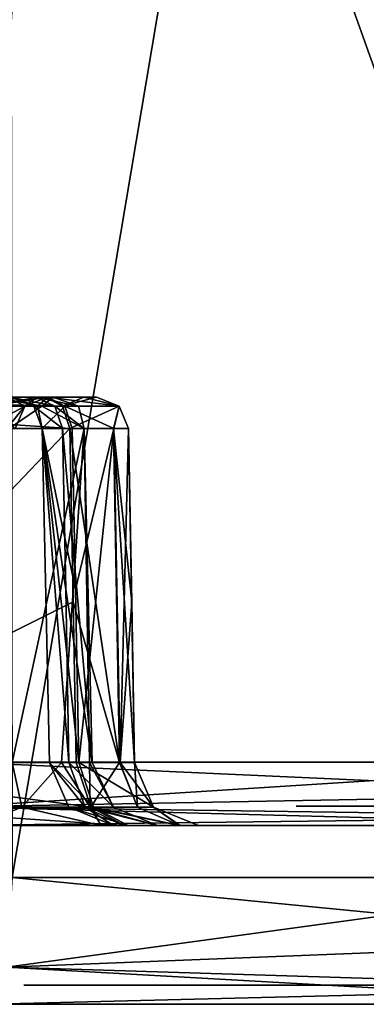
# Model space of a CAD drawing. Header units: millimetres. Extents: x -52 to 52, y -69 to 25.
# Tile 10 of 109: x -10.07 to -4.65, y -69 to -53.59. Entities that reach past the tile are written whole.
import ezdxf

# ---------------------------------------------------------------- set-up
doc = ezdxf.new("R2010")
doc.units = ezdxf.units.MM
doc.header["$LTSCALE"] = 65.185185
for name, color, linetype in [('161', 7, 'CONTINUOUS'), ('169', 7, 'CONTINUOUS'), ('174', 7, 'CONTINUOUS'), ('203', 7, 'CONTINUOUS'), ('204', 7, 'CONTINUOUS'), ('205', 7, 'CONTINUOUS'), ('210', 7, 'CONTINUOUS'), ('211', 7, 'CONTINUOUS'), ('222', 7, 'CONTINUOUS'), ('224', 7, 'CONTINUOUS'), ('243', 7, 'CONTINUOUS'), ('244', 7, 'CONTINUOUS'), ('245', 7, 'CONTINUOUS'), ('246', 7, 'CONTINUOUS'), ('249', 7, 'CONTINUOUS'), ('250', 7, 'CONTINUOUS'), ('251', 7, 'CONTINUOUS'), ('255', 7, 'CONTINUOUS'), ('257', 7, 'CONTINUOUS'), ('258', 7, 'CONTINUOUS'), ('272', 7, 'CONTINUOUS'), ('274', 7, 'CONTINUOUS'), ('289', 7, 'CONTINUOUS'), ('297', 7, 'CONTINUOUS'), ('312', 7, 'CONTINUOUS'), ('313', 7, 'CONTINUOUS'), ('317', 7, 'CONTINUOUS'), ('318', 7, 'CONTINUOUS'), ('319', 7, 'CONTINUOUS'), ('320', 7, 'CONTINUOUS'), ('321', 7, 'CONTINUOUS'), ('322', 7, 'CONTINUOUS'), ('329', 7, 'CONTINUOUS'), ('335', 7, 'CONTINUOUS')]:
    doc.layers.add(name, color=color, linetype=linetype)

msp = doc.modelspace()

# ---------------------------------------------------------------- linework, layer by layer
at = {"layer": '161', "color": 253, "linetype": 'Continuous', "true_color": 0x999999}
for points in [[(-28.172, -69, 11.309), (-28.164, -69, 10.48), (-10, -69, 21.5), (-28.172, -69, 11.309)], [(-27.95, -69, 12.117), (-28.172, -69, 11.309), (-10, -69, 21.5), (-27.95, -69, 12.117)], [(-10, -69, 21.5), (-28.164, -69, 10.48), (-20.351, -69, 6.467), (-10, -69, 21.5)], [(-21.541, -69, 21.541), (-27.95, -69, 12.117), (-10, -69, 21.5), (-21.541, -69, 21.541)], [(-27.95, -69, -12.117), (-21.541, -69, -21.541), (-10, -69, -21.5), (-27.95, -69, -12.117)], [(-27.95, -69, -12.117), (-10, -69, -21.5), (-16.149, -69, -6.467), (-27.95, -69, -12.117)], [(-12.117, -69, 27.95), (-21.541, -69, 21.541), (0, -69, 27.385), (-12.117, -69, 27.95)], [(0, -69, 27.385), (-21.541, -69, 21.541), (-8, -69, 23.5), (0, -69, 27.385)], [(-8, -69, 23.5), (-21.541, -69, 21.541), (-9.414, -69, 22.914), (-8, -69, 23.5)], [(-9.414, -69, 22.914), (-21.541, -69, 21.541), (-10, -69, 21.5), (-9.414, -69, 22.914)], [(-21.541, -69, -21.541), (-12.117, -69, -27.95), (-9.414, -69, -22.914), (-21.541, -69, -21.541)], [(-10, -69, -21.5), (-21.541, -69, -21.541), (-9.414, -69, -22.914), (-10, -69, -21.5)], [(-16.149, -69, 6.467), (-10, -69, 21.5), (-20.351, -69, 6.467), (-16.149, -69, 6.467)], [(-12.749, -69, 3.997), (-10, -69, 21.5), (-16.149, -69, 6.467), (-12.749, -69, 3.997)], [(-16.149, -69, -6.467), (-10, -69, -21.5), (-12.749, -69, -3.997), (-16.149, -69, -6.467)], [(-11.45, -69), (-10, -69, 21.5), (-12.749, -69, 3.997), (-11.45, -69)], [(-12.749, -69, -3.997), (-10, -69, -21.5), (-11.45, -69), (-12.749, -69, -3.997)], [(-10.48, -69, 28.164), (-12.117, -69, 27.95), (0, -69, 27.385), (-10.48, -69, 28.164)], [(-8, -69, -23.5), (-12.117, -69, -27.95), (16, -69, -23.5), (-8, -69, -23.5)], [(-9.414, -69, -22.914), (-12.117, -69, -27.95), (-8, -69, -23.5), (-9.414, -69, -22.914)], [(-12.117, -69, -27.95), (0, -69, -27.385), (16, -69, -23.5), (-12.117, -69, -27.95)], [(-10.48, -69, -28.164), (0, -69, -27.385), (-12.117, -69, -27.95), (-10.48, -69, -28.164)], [(-10, -69, -21.5), (-10, -69, 21.5), (-11.45, -69), (-10, -69, -21.5)], [(12.117, -69, 27.95), (0, -69, 27.385), (-8, -69, 23.5), (12.117, -69, 27.95)], [(16, -69, 23.5), (12.117, -69, 27.95), (-8, -69, 23.5), (16, -69, 23.5)]]:
    msp.add_3dface(points, dxfattribs=at)
at = {"layer": '169', "color": 253, "linetype": 'Continuous', "true_color": 0x999999}
for points in [[(-9.662, -59.5, 7.477), (-15.271, -59.5, 10.187), (-14.843, -59.5, 10.865), (-9.662, -59.5, 7.477)], [(-10.253, -59.5, 6.978), (-15.271, -59.5, 10.187), (-9.662, -59.5, 7.477), (-10.253, -59.5, 6.978)], [(-11.5, -59.5, -10.1), (-9.814, -59.5, -10.407), (-10.51, -59.5, -10.51), (-11.5, -59.5, -10.1)], [(-10.212, -59.5, -8.893), (-9.814, -59.5, -10.407), (-11.5, -59.5, -10.1), (-10.212, -59.5, -8.893)], [(-9.545, -59.5, -11.963), (-10.1, -59.5, -11.5), (-10.51, -59.5, -10.51), (-9.545, -59.5, -11.963)], [(-10.1, -59.5, -11.5), (-9.545, -59.5, -11.963), (-10.51, -59.5, -12.49), (-10.1, -59.5, -11.5)], [(-9.814, -59.5, -10.407), (-9.545, -59.5, -11.963), (-10.51, -59.5, -10.51), (-9.814, -59.5, -10.407)], [(-9.545, -59.5, -11.963), (-10.483, -59.5, -13.232), (-10.51, -59.5, -12.49), (-9.545, -59.5, -11.963)], [(-9.066, -59.5, 6.473), (-10.253, -59.5, 6.978), (-9.662, -59.5, 7.477), (-9.066, -59.5, 6.473)], [(-9.794, -59.5, 6.207), (-10.253, -59.5, 6.978), (-9.066, -59.5, 6.473), (-9.794, -59.5, 6.207)], [(-9.628, -59.5, -7.437), (-10.253, -59.5, -6.978), (-9.066, -59.5, -6.471), (-9.628, -59.5, -7.437)], [(-10.212, -59.5, -8.893), (-10.253, -59.5, -6.978), (-9.628, -59.5, -7.437), (-10.212, -59.5, -8.893)], [(-10.253, -59.5, -6.978), (-9.797, -59.5, -6.217), (-9.066, -59.5, -6.471), (-10.253, -59.5, -6.978)], [(-9.066, -59.5, -6.471), (-9.797, -59.5, -6.217), (-8.864, -59.5, -5.343), (-9.066, -59.5, -6.471)], [(-9.797, -59.5, -6.217), (-9.636, -59.5, -5.334), (-8.864, -59.5, -5.343), (-9.797, -59.5, -6.217)], [(-9.636, -59.5, 5.334), (-9.794, -59.5, 6.207), (-8.864, -59.5, 5.343), (-9.636, -59.5, 5.334)], [(-8.864, -59.5, 5.343), (-9.794, -59.5, 6.207), (-9.066, -59.5, 6.473), (-8.864, -59.5, 5.343)], [(-8.864, -59.5, -5.343), (-9.636, -59.5, 5.334), (-8.864, -59.5, 5.343), (-8.864, -59.5, -5.343)], [(-9.636, -59.5, -5.334), (-9.636, -59.5, 5.334), (-8.864, -59.5, -5.343), (-9.636, -59.5, -5.334)]]:
    msp.add_3dface(points, dxfattribs=at)
at = {"layer": '174', "color": 253, "linetype": 'Continuous', "true_color": 0x999999}
for points in [[(-14.257, -65.217, 11.293), (-9.285, -59.991, 7.805), (-14.351, -59.991, 11.229), (-14.257, -65.217, 11.293)], [(-9.285, -59.991, 7.805), (-14.257, -65.217, 11.293), (-9.233, -62.702, 7.817), (-9.285, -59.991, 7.805)], [(-9.184, -65.217, 7.827), (-9.233, -62.702, 7.817), (-14.257, -65.217, 11.293), (-9.184, -65.217, 7.827)]]:
    msp.add_3dface(points, dxfattribs=at)
at = {"layer": '203', "color": 253, "linetype": 'Continuous', "true_color": 0x999999}
for points in [[(-8.364, -59.991, -5.343), (-8.364, -59.991, 5.343), (-8.316, -62.702, -5.361), (-8.364, -59.991, -5.343)], [(-8.316, -62.702, 5.361), (-8.272, -65.217, -5.377), (-8.364, -59.991, 5.343), (-8.316, -62.702, 5.361)], [(-8.272, -65.217, -5.377), (-8.316, -62.702, -5.361), (-8.364, -59.991, 5.343), (-8.272, -65.217, -5.377)], [(-8.272, -65.217, 5.377), (-8.272, -65.217, -5.377), (-8.316, -62.702, 5.361), (-8.272, -65.217, 5.377)]]:
    msp.add_3dface(points, dxfattribs=at)
at = {"layer": '204', "color": 253, "linetype": 'Continuous', "true_color": 0x999999}
for points in [[(-9.195, -62.508, -7.767), (-9.246, -59.991, -7.759), (-8.597, -59.991, -6.644), (-9.195, -62.508, -7.767)], [(-9.14, -65.218, -7.776), (-9.195, -62.508, -7.767), (-8.597, -59.991, -6.644), (-9.14, -65.218, -7.776)], [(-8.497, -65.219, -6.655), (-9.14, -65.218, -7.776), (-8.597, -59.991, -6.644), (-8.497, -65.219, -6.655)], [(-8.364, -59.991, -5.343), (-8.497, -65.219, -6.655), (-8.597, -59.991, -6.644), (-8.364, -59.991, -5.343)], [(-8.364, -59.991, -5.343), (-8.316, -62.702, -5.361), (-8.497, -65.219, -6.655), (-8.364, -59.991, -5.343)], [(-8.316, -62.702, -5.361), (-8.272, -65.217, -5.377), (-8.497, -65.219, -6.655), (-8.316, -62.702, -5.361)]]:
    msp.add_3dface(points, dxfattribs=at)
at = {"layer": '205', "color": 253, "linetype": 'Continuous', "true_color": 0x999999}
for points in [[(-9.285, -59.991, 7.805), (-8.508, -65.219, 6.684), (-8.598, -59.991, 6.647), (-9.285, -59.991, 7.805)], [(-9.285, -59.991, 7.805), (-9.233, -62.702, 7.817), (-8.508, -65.219, 6.684), (-9.285, -59.991, 7.805)], [(-8.508, -65.219, 6.684), (-8.502, -65.219, 6.67), (-8.598, -59.991, 6.647), (-8.508, -65.219, 6.684)], [(-8.272, -65.217, 5.377), (-8.316, -62.702, 5.361), (-8.598, -59.991, 6.647), (-8.272, -65.217, 5.377)], [(-8.502, -65.219, 6.67), (-8.272, -65.217, 5.377), (-8.598, -59.991, 6.647), (-8.502, -65.219, 6.67)], [(-8.316, -62.702, 5.361), (-8.364, -59.991, 5.343), (-8.598, -59.991, 6.647), (-8.316, -62.702, 5.361)], [(-9.233, -62.702, 7.817), (-9.184, -65.217, 7.827), (-8.508, -65.219, 6.684), (-9.233, -62.702, 7.817)]]:
    msp.add_3dface(points, dxfattribs=at)
at = {"layer": '210', "color": 253, "linetype": 'Continuous', "true_color": 0x999999}
for points in [[(-9.059, -59.991, -12.078), (-10.184, -65.217, -13.742), (-10.23, -59.991, -13.663), (-9.059, -59.991, -12.078)], [(-9.415, -65.217, -13.052), (-10.184, -65.217, -13.742), (-9.059, -59.991, -12.078), (-9.415, -65.217, -13.052)], [(-8.975, -65.217, -12.118), (-9.415, -65.217, -13.052), (-9.059, -59.991, -12.078), (-8.975, -65.217, -12.118)], [(-9.348, -62.508, -10.127), (-8.933, -65.217, -11.085), (-9.395, -59.991, -10.136), (-9.348, -62.508, -10.127)], [(-9.395, -59.991, -10.136), (-8.933, -65.217, -11.085), (-9.059, -59.991, -12.078), (-9.395, -59.991, -10.136)], [(-8.933, -65.217, -11.085), (-8.975, -65.217, -12.118), (-9.059, -59.991, -12.078), (-8.933, -65.217, -11.085)], [(-9.298, -65.217, -10.118), (-8.933, -65.217, -11.085), (-9.348, -62.508, -10.127), (-9.298, -65.217, -10.118)]]:
    msp.add_3dface(points, dxfattribs=at)
at = {"layer": '211', "color": 253, "linetype": 'Continuous', "true_color": 0x999999}
for points in [[(-4.65, -65.9, 3.378), (-4.907, -65.9), (-5.747, -65.9), (-4.65, -65.9, 3.378)], [(-5.747, -65.9), (-3.97, -65.9, -2.885), (-4.65, -65.9, -3.378), (-5.747, -65.9)], [(-4.907, -65.9), (-3.97, -65.9, -2.885), (-5.747, -65.9), (-4.907, -65.9)], [(-3.97, -65.9, 2.885), (-4.907, -65.9), (-4.65, -65.9, 3.378), (-3.97, -65.9, 2.885)]]:
    msp.add_3dface(points, dxfattribs=at)
at = {"layer": '222', "color": 253, "linetype": 'Continuous', "true_color": 0x999999}
for points in [[(-10.998, -34.432, 28.025), (-6.628, 0.802, 27.788), (-10.966, -65.209, 27.748), (-10.998, -34.432, 28.025)], [(-10.966, -65.209, 27.748), (-6.628, 0.802, 27.788), (0, -65.209, 26.9), (-10.966, -65.209, 27.748)], [(-6.628, 0.802, 27.788), (6.628, 0.802, 27.788), (0, -65.209, 26.9), (-6.628, 0.802, 27.788)]]:
    msp.add_3dface(points, dxfattribs=at)
at = {"layer": '224', "color": 253, "linetype": 'Continuous', "true_color": 0x999999}
for points in [[(-10.966, -65.209, -27.748), (-6.628, 0.802, -27.788), (-10.996, -37.063, -28.002), (-10.966, -65.209, -27.748)], [(0, -65.209, -26.9), (-6.628, 0.802, -27.788), (-10.966, -65.209, -27.748), (0, -65.209, -26.9)], [(6.628, 0.802, -27.788), (-6.628, 0.802, -27.788), (0, -65.209, -26.9), (6.628, 0.802, -27.788)]]:
    msp.add_3dface(points, dxfattribs=at)
at = {"layer": '243', "color": 253, "linetype": 'Continuous', "true_color": 0x999999}
for points in [[(-14.843, -59.5, 10.865), (-14.496, -59.643, 11.12), (-9.398, -59.643, 7.707), (-14.843, -59.5, 10.865)], [(-9.662, -59.5, 7.477), (-14.843, -59.5, 10.865), (-9.398, -59.643, 7.707), (-9.662, -59.5, 7.477)], [(-14.496, -59.643, 11.12), (-9.285, -59.991, 7.805), (-9.398, -59.643, 7.707), (-14.496, -59.643, 11.12)], [(-14.351, -59.991, 11.229), (-9.285, -59.991, 7.805), (-14.496, -59.643, 11.12), (-14.351, -59.991, 11.229)]]:
    msp.add_3dface(points, dxfattribs=at)
at = {"layer": '244', "color": 253, "linetype": 'Continuous', "true_color": 0x999999}
for points in [[(-9.066, -59.5, 6.473), (-9.662, -59.5, 7.477), (-9.398, -59.643, 7.707), (-9.066, -59.5, 6.473)], [(-8.864, -59.5, 5.343), (-9.398, -59.643, 7.707), (-8.513, -59.643, 5.343), (-8.864, -59.5, 5.343)], [(-8.864, -59.5, 5.343), (-9.066, -59.5, 6.473), (-9.398, -59.643, 7.707), (-8.864, -59.5, 5.343)], [(-9.398, -59.643, 7.707), (-9.285, -59.991, 7.805), (-8.513, -59.643, 5.343), (-9.398, -59.643, 7.707)], [(-9.285, -59.991, 7.805), (-8.598, -59.991, 6.647), (-8.513, -59.643, 5.343), (-9.285, -59.991, 7.805)], [(-8.598, -59.991, 6.647), (-8.364, -59.991, 5.343), (-8.513, -59.643, 5.343), (-8.598, -59.991, 6.647)]]:
    msp.add_3dface(points, dxfattribs=at)
at = {"layer": '245', "color": 253, "linetype": 'Continuous', "true_color": 0x999999}
for points in [[(-8.864, -59.5, -5.343), (-8.864, -59.5, 5.343), (-8.513, -59.643, 5.343), (-8.864, -59.5, -5.343)], [(-8.864, -59.5, -5.343), (-8.513, -59.643, 5.343), (-8.513, -59.643, -5.343), (-8.864, -59.5, -5.343)], [(-8.364, -59.991, 5.343), (-8.364, -59.991, -5.343), (-8.513, -59.643, -5.343), (-8.364, -59.991, 5.343)], [(-8.513, -59.643, 5.343), (-8.364, -59.991, 5.343), (-8.513, -59.643, -5.343), (-8.513, -59.643, 5.343)]]:
    msp.add_3dface(points, dxfattribs=at)
at = {"layer": '246', "color": 253, "linetype": 'Continuous', "true_color": 0x999999}
for points in [[(-10.483, -59.5, -13.232), (-9.722, -59.643, -13.05), (-11.013, -59.643, -13.808), (-10.483, -59.5, -13.232)], [(-10.483, -59.5, -13.232), (-9.545, -59.5, -11.963), (-9.722, -59.643, -13.05), (-10.483, -59.5, -13.232)], [(-9.545, -59.5, -11.963), (-9.814, -59.5, -10.407), (-9.147, -59.643, -11.667), (-9.545, -59.5, -11.963)], [(-9.814, -59.5, -10.407), (-9.52, -59.643, -10.217), (-9.147, -59.643, -11.667), (-9.814, -59.5, -10.407)], [(-9.545, -59.5, -11.963), (-9.147, -59.643, -11.667), (-9.722, -59.643, -13.05), (-9.545, -59.5, -11.963)], [(-9.722, -59.643, -13.05), (-10.23, -59.991, -13.663), (-11.013, -59.643, -13.808), (-9.722, -59.643, -13.05)], [(-9.059, -59.991, -12.078), (-10.23, -59.991, -13.663), (-9.722, -59.643, -13.05), (-9.059, -59.991, -12.078)], [(-9.147, -59.643, -11.667), (-9.059, -59.991, -12.078), (-9.722, -59.643, -13.05), (-9.147, -59.643, -11.667)], [(-9.395, -59.991, -10.136), (-9.059, -59.991, -12.078), (-9.52, -59.643, -10.217), (-9.395, -59.991, -10.136)], [(-9.52, -59.643, -10.217), (-9.059, -59.991, -12.078), (-9.147, -59.643, -11.667), (-9.52, -59.643, -10.217)]]:
    msp.add_3dface(points, dxfattribs=at)
at = {"layer": '249', "color": 253, "linetype": 'Continuous', "true_color": 0x999999}
for points in [[(-10.517, -59.643, 6.747), (-10.253, -59.5, 6.978), (-9.987, -59.643, 5.334), (-10.517, -59.643, 6.747)], [(-10.253, -59.5, 6.978), (-9.794, -59.5, 6.207), (-9.987, -59.643, 5.334), (-10.253, -59.5, 6.978)], [(-9.794, -59.5, 6.207), (-9.636, -59.5, 5.334), (-9.987, -59.643, 5.334), (-9.794, -59.5, 6.207)], [(-10.136, -59.991, 5.334), (-10.517, -59.643, 6.747), (-9.987, -59.643, 5.334), (-10.136, -59.991, 5.334)]]:
    msp.add_3dface(points, dxfattribs=at)
at = {"layer": '250', "color": 253, "linetype": 'Continuous', "true_color": 0x999999}
for points in [[(-9.636, -59.5, 5.334), (-9.636, -59.5, -5.334), (-9.987, -59.643, -5.334), (-9.636, -59.5, 5.334)], [(-9.987, -59.643, 5.334), (-9.636, -59.5, 5.334), (-9.987, -59.643, -5.334), (-9.987, -59.643, 5.334)], [(-10.136, -59.991, -5.334), (-9.987, -59.643, 5.334), (-9.987, -59.643, -5.334), (-10.136, -59.991, -5.334)], [(-10.136, -59.991, -5.334), (-10.136, -59.991, 5.334), (-9.987, -59.643, 5.334), (-10.136, -59.991, -5.334)]]:
    msp.add_3dface(points, dxfattribs=at)
at = {"layer": '251', "color": 253, "linetype": 'Continuous', "true_color": 0x999999}
for points in [[(-9.797, -59.5, -6.217), (-10.253, -59.5, -6.978), (-10.517, -59.643, -6.747), (-9.797, -59.5, -6.217)], [(-9.987, -59.643, -5.334), (-9.636, -59.5, -5.334), (-10.517, -59.643, -6.747), (-9.987, -59.643, -5.334)], [(-9.636, -59.5, -5.334), (-9.797, -59.5, -6.217), (-10.517, -59.643, -6.747), (-9.636, -59.5, -5.334)], [(-10.629, -59.991, -6.649), (-10.265, -59.991, -6.04), (-9.987, -59.643, -5.334), (-10.629, -59.991, -6.649)], [(-10.629, -59.991, -6.649), (-9.987, -59.643, -5.334), (-10.517, -59.643, -6.747), (-10.629, -59.991, -6.649)], [(-10.265, -59.991, -6.04), (-10.136, -59.991, -5.334), (-9.987, -59.643, -5.334), (-10.265, -59.991, -6.04)]]:
    msp.add_3dface(points, dxfattribs=at)
at = {"layer": '255', "color": 253, "linetype": 'Continuous', "true_color": 0x999999}
for points in [[(-9.14, -65.218, -7.776), (-9.599, -65.222, -8.922), (-9.713, -59.989, -8.924), (-9.14, -65.218, -7.776)], [(-9.195, -62.508, -7.767), (-9.14, -65.218, -7.776), (-9.713, -59.989, -8.924), (-9.195, -62.508, -7.767)], [(-9.246, -59.991, -7.759), (-9.195, -62.508, -7.767), (-9.713, -59.989, -8.924), (-9.246, -59.991, -7.759)], [(-9.348, -62.508, -10.127), (-9.395, -59.991, -10.136), (-9.713, -59.989, -8.924), (-9.348, -62.508, -10.127)], [(-9.298, -65.217, -10.118), (-9.348, -62.508, -10.127), (-9.713, -59.989, -8.924), (-9.298, -65.217, -10.118)], [(-9.599, -65.222, -8.922), (-9.298, -65.217, -10.118), (-9.713, -59.989, -8.924), (-9.599, -65.222, -8.922)]]:
    msp.add_3dface(points, dxfattribs=at)
at = {"layer": '257', "color": 253, "linetype": 'Continuous', "true_color": 0x999999}
for points in [[(-9.628, -59.5, -7.437), (-8.513, -59.643, -5.343), (-9.36, -59.643, -7.663), (-9.628, -59.5, -7.437)], [(-9.628, -59.5, -7.437), (-9.066, -59.5, -6.471), (-8.513, -59.643, -5.343), (-9.628, -59.5, -7.437)], [(-9.066, -59.5, -6.471), (-8.864, -59.5, -5.343), (-8.513, -59.643, -5.343), (-9.066, -59.5, -6.471)], [(-8.597, -59.991, -6.644), (-9.246, -59.991, -7.759), (-9.36, -59.643, -7.663), (-8.597, -59.991, -6.644)], [(-8.513, -59.643, -5.343), (-8.597, -59.991, -6.644), (-9.36, -59.643, -7.663), (-8.513, -59.643, -5.343)], [(-8.364, -59.991, -5.343), (-8.597, -59.991, -6.644), (-8.513, -59.643, -5.343), (-8.364, -59.991, -5.343)]]:
    msp.add_3dface(points, dxfattribs=at)
at = {"layer": '258', "color": 253, "linetype": 'Continuous', "true_color": 0x999999}
for points in [[(-10.212, -59.5, -8.893), (-9.787, -59.642, -8.464), (-9.843, -59.642, -9.369), (-10.212, -59.5, -8.893)], [(-9.52, -59.643, -10.217), (-10.212, -59.5, -8.893), (-9.843, -59.642, -9.369), (-9.52, -59.643, -10.217)], [(-9.814, -59.5, -10.407), (-10.212, -59.5, -8.893), (-9.52, -59.643, -10.217), (-9.814, -59.5, -10.407)], [(-10.212, -59.5, -8.893), (-9.628, -59.5, -7.437), (-9.787, -59.642, -8.464), (-10.212, -59.5, -8.893)], [(-9.628, -59.5, -7.437), (-9.36, -59.643, -7.663), (-9.787, -59.642, -8.464), (-9.628, -59.5, -7.437)], [(-9.787, -59.642, -8.464), (-9.713, -59.989, -8.924), (-9.843, -59.642, -9.369), (-9.787, -59.642, -8.464)], [(-9.713, -59.989, -8.924), (-9.395, -59.991, -10.136), (-9.843, -59.642, -9.369), (-9.713, -59.989, -8.924)], [(-9.395, -59.991, -10.136), (-9.52, -59.643, -10.217), (-9.843, -59.642, -9.369), (-9.395, -59.991, -10.136)], [(-9.36, -59.643, -7.663), (-9.713, -59.989, -8.924), (-9.787, -59.642, -8.464), (-9.36, -59.643, -7.663)], [(-9.246, -59.991, -7.759), (-9.713, -59.989, -8.924), (-9.36, -59.643, -7.663), (-9.246, -59.991, -7.759)]]:
    msp.add_3dface(points, dxfattribs=at)
at = {"layer": '272', "color": 253, "linetype": 'Continuous', "true_color": 0x999999}
for points in [[(-10.216, -35.067, -30.429), (0, -6.491, -29.913), (-10.184, -67.017, -30.142), (-10.216, -35.067, -30.429)], [(-10.184, -67.017, -30.142), (0, -6.491, -29.913), (0, -67.017, -29.384), (-10.184, -67.017, -30.142)]]:
    msp.add_3dface(points, dxfattribs=at)
at = {"layer": '274', "color": 253, "linetype": 'Continuous', "true_color": 0x999999}
for points in [[(0, -67.017, 29.384), (-10.245, -6.491, 30.685), (-10.213, -38.426, 30.399), (0, -67.017, 29.384)], [(0, -6.491, 29.913), (-10.245, -6.491, 30.685), (0, -67.017, 29.384), (0, -6.491, 29.913)], [(-10.184, -67.017, 30.142), (0, -67.017, 29.384), (-10.213, -38.426, 30.399), (-10.184, -67.017, 30.142)]]:
    msp.add_3dface(points, dxfattribs=at)
at = {"layer": '289', "color": 253, "linetype": 'Continuous', "true_color": 0x999999}
for points in [[(0, -67.017, 29.384), (-10.184, -67.017, 30.142), (-10.272, -68.42, 29.557), (0, -67.017, 29.384)], [(0, -68.01, 29.111), (0, -67.017, 29.384), (-10.272, -68.42, 29.557), (0, -68.01, 29.111)], [(0, -68.735, 28.38), (0, -68.01, 29.111), (-10.272, -68.42, 29.557), (0, -68.735, 28.38)], [(-10.48, -69, 28.164), (0, -68.735, 28.38), (-10.272, -68.42, 29.557), (-10.48, -69, 28.164)], [(-10.48, -69, 28.164), (0, -69, 27.385), (0, -68.735, 28.38), (-10.48, -69, 28.164)]]:
    msp.add_3dface(points, dxfattribs=at)
at = {"layer": '297', "color": 253, "linetype": 'Continuous', "true_color": 0x999999}
for points in [[(-10.272, -68.42, -29.557), (-10.184, -67.017, -30.142), (0, -68.01, -29.111), (-10.272, -68.42, -29.557)], [(-10.184, -67.017, -30.142), (0, -67.017, -29.384), (0, -68.01, -29.111), (-10.184, -67.017, -30.142)], [(-10.272, -68.42, -29.557), (0, -68.01, -29.111), (0, -68.735, -28.38), (-10.272, -68.42, -29.557)], [(0, -69, -27.385), (-10.48, -69, -28.164), (-10.272, -68.42, -29.557), (0, -69, -27.385)], [(0, -69, -27.385), (-10.272, -68.42, -29.557), (0, -68.735, -28.38), (0, -69, -27.385)]]:
    msp.add_3dface(points, dxfattribs=at)
at = {"layer": '312', "color": 253, "linetype": 'Continuous', "true_color": 0x999999}
for points in [[(-10, -68.7, -21.5), (18, -68.7, 18), (18, -68.7, 21.5), (-10, -68.7, -21.5)], [(19.25, -68.7, 1.277), (19.25, -68.7, 2.106), (-10, -68.7, -21.5), (19.25, -68.7, 1.277)], [(20.103, -68.7, -11.048), (19.542, -68.7, -10.675), (-10, -68.7, -21.5), (20.103, -68.7, -11.048)], [(19.542, -68.7, -10.675), (19.26, -68.7, -10.226), (-10, -68.7, -21.5), (19.542, -68.7, -10.675)], [(20, -68.7, 16), (18.586, -68.7, 16.586), (-10, -68.7, -21.5), (20, -68.7, 16)], [(18.586, -68.7, 16.586), (18, -68.7, 18), (-10, -68.7, -21.5), (18.586, -68.7, 16.586)], [(19.542, -68.7, 11.206), (19.26, -68.7, 11.655), (-10, -68.7, -21.5), (19.542, -68.7, 11.206)], [(19.25, -68.7, 5.48), (19.276, -68.7, 5.807), (-10, -68.7, -21.5), (19.25, -68.7, 5.48)], [(19.34, -68.7, 6.031), (19.446, -68.7, 6.212), (-10, -68.7, -21.5), (19.34, -68.7, 6.031)], [(19.25, -68.7, -13.307), (22.121, -68.7, -11.559), (-10, -68.7, -21.5), (19.25, -68.7, -13.307)], [(20.103, -68.7, 10.833), (19.542, -68.7, 11.206), (-10, -68.7, -21.5), (20.103, -68.7, 10.833)], [(19.25, -68.7, 3.806), (19.25, -68.7, 5.48), (-10, -68.7, -21.5), (19.25, -68.7, 3.806)], [(19.544, -68.7, 13.516), (20, -68.7, 16), (-10, -68.7, -21.5), (19.544, -68.7, 13.516)], [(19.25, -68.7, -14.038), (19.25, -68.7, -13.307), (-10, -68.7, -21.5), (19.25, -68.7, -14.038)], [(22.75, -68.7, -14.038), (19.25, -68.7, -14.038), (-10, -68.7, -21.5), (22.75, -68.7, -14.038)], [(19.493, -68.7, 9.677), (20.103, -68.7, 10.833), (-10, -68.7, -21.5), (19.493, -68.7, 9.677)], [(19.257, -68.7, 13.056), (19.544, -68.7, 13.516), (-10, -68.7, -21.5), (19.257, -68.7, 13.056)], [(19.25, -68.7, 2.106), (19.25, -68.7, 3.806), (-10, -68.7, -21.5), (19.25, -68.7, 2.106)], [(22.121, -68.7, -11.559), (20.995, -68.7, -11.198), (-10, -68.7, -21.5), (22.121, -68.7, -11.559)], [(19.26, -68.7, 11.655), (19.143, -68.7, 12.362), (-10, -68.7, -21.5), (19.26, -68.7, 11.655)], [(19.276, -68.7, 5.807), (19.34, -68.7, 6.031), (-10, -68.7, -21.5), (19.276, -68.7, 5.807)], [(20, -68.7, -16), (22.75, -68.7, -14.038), (-10, -68.7, -21.5), (20, -68.7, -16)], [(19.143, -68.7, 12.362), (19.257, -68.7, 13.056), (-10, -68.7, -21.5), (19.143, -68.7, 12.362)], [(19.36, -68.7, -0.952), (19.623, -68.7, -0.624), (-10, -68.7, -21.5), (19.36, -68.7, -0.952)], [(19.544, -68.7, -8.365), (20.092, -68.7, -7.998), (-10, -68.7, -21.5), (19.544, -68.7, -8.365)], [(19.446, -68.7, 6.212), (19.585, -68.7, 6.358), (-10, -68.7, -21.5), (19.446, -68.7, 6.212)], [(19.25, -68.7, -3.222), (19.25, -68.7, -1.532), (-10, -68.7, -21.5), (19.25, -68.7, -3.222)], [(19.25, -68.7, -1.532), (19.36, -68.7, -0.952), (-10, -68.7, -21.5), (19.25, -68.7, -1.532)], [(19.25, -68.7, 7.302), (19.25, -68.7, 8.809), (-10, -68.7, -21.5), (19.25, -68.7, 7.302)], [(19.25, -68.7, 8.809), (19.272, -68.7, 9.119), (-10, -68.7, -21.5), (19.25, -68.7, 8.809)], [(19.326, -68.7, 9.351), (19.493, -68.7, 9.677), (-10, -68.7, -21.5), (19.326, -68.7, 9.351)], [(19.272, -68.7, 9.119), (19.326, -68.7, 9.351), (-10, -68.7, -21.5), (19.272, -68.7, 9.119)], [(19.623, -68.7, -0.624), (19.25, -68.7, 1.277), (-10, -68.7, -21.5), (19.623, -68.7, -0.624)], [(19.585, -68.7, 6.358), (19.25, -68.7, 7.302), (-10, -68.7, -21.5), (19.585, -68.7, 6.358)], [(19.26, -68.7, -10.226), (19.143, -68.7, -9.519), (-10, -68.7, -21.5), (19.26, -68.7, -10.226)], [(19.143, -68.7, -9.519), (19.257, -68.7, -8.825), (-10, -68.7, -21.5), (19.143, -68.7, -9.519)], [(19.25, -68.7, -6.233), (19.25, -68.7, -4.965), (-10, -68.7, -21.5), (19.25, -68.7, -6.233)], [(20.092, -68.7, -7.998), (19.25, -68.7, -7.297), (-10, -68.7, -21.5), (20.092, -68.7, -7.998)], [(19.25, -68.7, -3.911), (19.25, -68.7, -3.222), (-10, -68.7, -21.5), (19.25, -68.7, -3.911)], [(19.257, -68.7, -8.825), (19.544, -68.7, -8.365), (-10, -68.7, -21.5), (19.257, -68.7, -8.825)], [(19.25, -68.7, -4.965), (19.25, -68.7, -3.911), (-10, -68.7, -21.5), (19.25, -68.7, -4.965)], [(19.25, -68.7, -7.297), (19.25, -68.7, -6.233), (-10, -68.7, -21.5), (19.25, -68.7, -7.297)], [(-9.414, -68.7, 22.914), (-10, -68.7, 21.5), (17.414, -68.7, 22.914), (-9.414, -68.7, 22.914)], [(17.414, -68.7, 22.914), (-10, -68.7, 21.5), (18, -68.7, 21.5), (17.414, -68.7, 22.914)], [(18, -68.7, -21.5), (18, -68.7, -18), (-10, -68.7, -21.5), (18, -68.7, -21.5)], [(-9.414, -68.7, -22.914), (18, -68.7, -21.5), (-10, -68.7, -21.5), (-9.414, -68.7, -22.914)], [(18, -68.7, -18), (18.586, -68.7, -16.586), (-10, -68.7, -21.5), (18, -68.7, -18)], [(18.586, -68.7, -16.586), (20, -68.7, -16), (-10, -68.7, -21.5), (18.586, -68.7, -16.586)], [(-10, -68.7, 21.5), (-10, -68.7, -21.5), (18, -68.7, 21.5), (-10, -68.7, 21.5)], [(20.995, -68.7, -11.198), (20.103, -68.7, -11.048), (-10, -68.7, -21.5), (20.995, -68.7, -11.198)], [(-8, -68.7, 23.5), (-9.414, -68.7, 22.914), (16, -68.7, 23.5), (-8, -68.7, 23.5)], [(16, -68.7, 23.5), (-9.414, -68.7, 22.914), (17.414, -68.7, 22.914), (16, -68.7, 23.5)], [(17.414, -68.7, -22.914), (18, -68.7, -21.5), (-9.414, -68.7, -22.914), (17.414, -68.7, -22.914)], [(-8, -68.7, -23.5), (17.414, -68.7, -22.914), (-9.414, -68.7, -22.914), (-8, -68.7, -23.5)], [(16, -68.7, -23.5), (17.414, -68.7, -22.914), (-8, -68.7, -23.5), (16, -68.7, -23.5)]]:
    msp.add_3dface(points, dxfattribs=at)
at = {"layer": '313', "color": 253, "linetype": 'Continuous', "true_color": 0x999999}
for points in [[(-20.56, -66.2, 12.77), (-25.103, -66.2, 14.478), (26.76, -66.2, 11.12), (-20.56, -66.2, 12.77)], [(26.76, -66.2, 11.12), (-25.103, -66.2, 14.478), (25.099, -66.2, 14.485), (26.76, -66.2, 11.12)], [(25.099, -66.2, 14.485), (-25.103, -66.2, 14.478), (-20.566, -66.2, 17.211), (25.099, -66.2, 14.485)], [(-25.099, -66.2, -14.485), (-10.747, -66.2, -15.02), (20.566, -66.2, -17.211), (-25.099, -66.2, -14.485)], [(-20.566, -66.2, -17.211), (-25.099, -66.2, -14.485), (20.566, -66.2, -17.211), (-20.566, -66.2, -17.211)], [(-18.347, -66.2, 18.347), (20.566, -66.2, 17.211), (-20.566, -66.2, 17.211), (-18.347, -66.2, 18.347)], [(20.566, -66.2, 17.211), (25.099, -66.2, 14.485), (-20.566, -66.2, 17.211), (20.566, -66.2, 17.211)], [(18.347, -66.2, -18.347), (-20.566, -66.2, -17.211), (20.566, -66.2, -17.211), (18.347, -66.2, -18.347)], [(-18.347, -66.2, -18.347), (-20.566, -66.2, -17.211), (18.347, -66.2, -18.347), (-18.347, -66.2, -18.347)], [(-13.924, -66.2, 12.235), (-20.56, -66.2, 12.77), (26.76, -66.2, 11.12), (-13.924, -66.2, 12.235)], [(18.347, -66.2, 18.347), (20.566, -66.2, 17.211), (-18.347, -66.2, 18.347), (18.347, -66.2, 18.347)], [(-17.211, -66.2, 20.566), (18.347, -66.2, 18.347), (-18.347, -66.2, 18.347), (-17.211, -66.2, 20.566)], [(17.211, -66.2, -20.566), (-18.347, -66.2, -18.347), (18.347, -66.2, -18.347), (17.211, -66.2, -20.566)], [(-17.211, -66.2, -20.566), (-18.347, -66.2, -18.347), (17.211, -66.2, -20.566), (-17.211, -66.2, -20.566)], [(-14.475, -66.2, -25.105), (-17.589, -66.2, -23.03), (14.475, -66.2, -25.105), (-14.475, -66.2, -25.105)], [(14.475, -66.2, -25.105), (-17.589, -66.2, -23.03), (17.589, -66.2, -23.03), (14.475, -66.2, -25.105)], [(-17.589, -66.2, 23.03), (17.211, -66.2, 20.566), (-17.211, -66.2, 20.566), (-17.589, -66.2, 23.03)], [(17.589, -66.2, 23.03), (17.211, -66.2, 20.566), (-17.589, -66.2, 23.03), (17.589, -66.2, 23.03)], [(-14.475, -66.2, 25.105), (17.589, -66.2, 23.03), (-17.589, -66.2, 23.03), (-14.475, -66.2, 25.105)], [(-17.589, -66.2, -23.03), (-17.211, -66.2, -20.566), (17.589, -66.2, -23.03), (-17.589, -66.2, -23.03)], [(17.211, -66.2, 20.566), (18.347, -66.2, 18.347), (-17.211, -66.2, 20.566), (17.211, -66.2, 20.566)], [(17.589, -66.2, -23.03), (-17.211, -66.2, -20.566), (17.211, -66.2, -20.566), (17.589, -66.2, -23.03)], [(14.475, -66.2, 25.105), (17.589, -66.2, 23.03), (-14.475, -66.2, 25.105), (14.475, -66.2, 25.105)], [(0, -66.2, 25.9), (14.475, -66.2, 25.105), (-14.475, -66.2, 25.105), (0, -66.2, 25.9)], [(0, -66.2, -25.9), (-14.475, -66.2, -25.105), (14.475, -66.2, -25.105), (0, -66.2, -25.9)], [(-11.12, -66.2, -26.76), (-14.475, -66.2, -25.105), (0, -66.2, -25.9), (-11.12, -66.2, -26.76)], [(-11.12, -66.2, 26.76), (0, -66.2, 25.9), (-14.475, -66.2, 25.105), (-11.12, -66.2, 26.76)], [(-8.427, -66.2, 8.481), (-13.924, -66.2, 12.235), (26.76, -66.2, 11.12), (-8.427, -66.2, 8.481)], [(-10.747, -66.2, -15.02), (-8.794, -66.2, -13.873), (25.103, -66.2, -14.478), (-10.747, -66.2, -15.02)], [(20.566, -66.2, -17.211), (-10.747, -66.2, -15.02), (25.103, -66.2, -14.478), (20.566, -66.2, -17.211)], [(-8.794, -66.2, -13.873), (-7.912, -66.2, -11.787), (25.103, -66.2, -14.478), (-8.794, -66.2, -13.873)], [(-8.601, -66.2, -8.989), (-8.372, -66.2, -8.416), (26.76, -66.2, -11.12), (-8.601, -66.2, -8.989)], [(-8.451, -66.2, -9.587), (-8.601, -66.2, -8.989), (26.76, -66.2, -11.12), (-8.451, -66.2, -9.587)], [(-7.912, -66.2, -11.787), (-8.451, -66.2, -9.587), (26.76, -66.2, -11.12), (-7.912, -66.2, -11.787)], [(-8.427, -66.2, 8.481), (1.776, -66.2, 5.466), (-7.57, -66.2, 7.033), (-8.427, -66.2, 8.481)], [(1.776, -66.2, 5.466), (-8.427, -66.2, 8.481), (25.9, -66.2), (1.776, -66.2, 5.466)], [(25.9, -66.2), (-8.427, -66.2, 8.481), (26.76, -66.2, 11.12), (25.9, -66.2)], [(-8.372, -66.2, -8.416), (-7.557, -66.2, -6.996), (26.76, -66.2, -11.12), (-8.372, -66.2, -8.416)], [(25.103, -66.2, -14.478), (-7.912, -66.2, -11.787), (26.76, -66.2, -11.12), (25.103, -66.2, -14.478)], [(-7.57, -66.2, 7.033), (1.776, -66.2, 5.466), (-7.564, -66.2, 7.014), (-7.57, -66.2, 7.033)], [(1.776, -66.2, 5.466), (-1.776, -66.2, 5.466), (-7.564, -66.2, 7.014), (1.776, -66.2, 5.466)], [(-7.564, -66.2, 7.014), (-1.776, -66.2, 5.466), (-7.273, -66.2, 5.377), (-7.564, -66.2, 7.014)], [(-7.557, -66.2, -6.996), (-1.776, -66.2, -5.466), (26.76, -66.2, -11.12), (-7.557, -66.2, -6.996)], [(-7.273, -66.2, -5.377), (-1.776, -66.2, -5.466), (-7.557, -66.2, -6.996), (-7.273, -66.2, -5.377)], [(-5.747, -66.2), (-4.65, -66.2, -3.378), (-7.273, -66.2, -5.377), (-5.747, -66.2)], [(-4.65, -66.2, 3.378), (-5.747, -66.2), (-7.273, -66.2, 5.377), (-4.65, -66.2, 3.378)], [(-7.273, -66.2, 5.377), (-5.747, -66.2), (-7.273, -66.2, -5.377), (-7.273, -66.2, 5.377)], [(-1.776, -66.2, 5.466), (-4.65, -66.2, 3.378), (-7.273, -66.2, 5.377), (-1.776, -66.2, 5.466)], [(-4.65, -66.2, -3.378), (-1.776, -66.2, -5.466), (-7.273, -66.2, -5.377), (-4.65, -66.2, -3.378)], [(-3.97, -66.2, -2.885), (-4.907, -66.2), (-4.35, -66.2, -0.42), (-3.97, -66.2, -2.885)], [(-4.907, -66.2), (-3.97, -66.2, 2.885), (-4.35, -66.2, 0.42), (-4.907, -66.2)], [(-4.35, -66.2, -0.42), (-4.907, -66.2), (-4.35, -66.2, 0.42), (-4.35, -66.2, -0.42)]]:
    msp.add_3dface(points, dxfattribs=at)
at = {"layer": '317', "color": 253, "linetype": 'Continuous', "true_color": 0x999999}
for points in [[(-8.957, -65.913, 8.023), (-14.257, -65.217, 11.293), (-12.695, -65.913, 10.948), (-8.957, -65.913, 8.023)], [(-9.184, -65.217, 7.827), (-14.257, -65.217, 11.293), (-8.957, -65.913, 8.023), (-9.184, -65.217, 7.827)], [(-13.924, -66.2, 12.235), (-8.427, -66.2, 8.481), (-12.695, -65.913, 10.948), (-13.924, -66.2, 12.235)], [(-8.427, -66.2, 8.481), (-8.957, -65.913, 8.023), (-12.695, -65.913, 10.948), (-8.427, -66.2, 8.481)]]:
    msp.add_3dface(points, dxfattribs=at)
at = {"layer": '318', "color": 253, "linetype": 'Continuous', "true_color": 0x999999}
for points in [[(-8.508, -65.219, 6.684), (-9.184, -65.217, 7.827), (-8.957, -65.913, 8.023), (-8.508, -65.219, 6.684)], [(-8.508, -65.219, 6.684), (-8.957, -65.913, 8.023), (-8.227, -65.914, 6.789), (-8.508, -65.219, 6.684)], [(-8.502, -65.219, 6.67), (-8.508, -65.219, 6.684), (-8.227, -65.914, 6.789), (-8.502, -65.219, 6.67)], [(-8.272, -65.217, 5.377), (-8.502, -65.219, 6.67), (-8.227, -65.914, 6.789), (-8.272, -65.217, 5.377)], [(-7.973, -65.913, 5.377), (-8.272, -65.217, 5.377), (-8.227, -65.914, 6.789), (-7.973, -65.913, 5.377)], [(-8.427, -66.2, 8.481), (-7.57, -66.2, 7.033), (-8.957, -65.913, 8.023), (-8.427, -66.2, 8.481)], [(-8.957, -65.913, 8.023), (-7.57, -66.2, 7.033), (-8.227, -65.914, 6.789), (-8.957, -65.913, 8.023)], [(-7.57, -66.2, 7.033), (-7.973, -65.913, 5.377), (-8.227, -65.914, 6.789), (-7.57, -66.2, 7.033)], [(-7.564, -66.2, 7.014), (-7.273, -66.2, 5.377), (-7.973, -65.913, 5.377), (-7.564, -66.2, 7.014)], [(-7.57, -66.2, 7.033), (-7.564, -66.2, 7.014), (-7.973, -65.913, 5.377), (-7.57, -66.2, 7.033)]]:
    msp.add_3dface(points, dxfattribs=at)
at = {"layer": '319', "color": 253, "linetype": 'Continuous', "true_color": 0x999999}
for points in [[(-8.272, -65.217, -5.377), (-7.973, -65.913, 5.377), (-7.973, -65.913, -5.377), (-8.272, -65.217, -5.377)], [(-8.272, -65.217, -5.377), (-8.272, -65.217, 5.377), (-7.973, -65.913, 5.377), (-8.272, -65.217, -5.377)], [(-7.273, -66.2, 5.377), (-7.273, -66.2, -5.377), (-7.973, -65.913, -5.377), (-7.273, -66.2, 5.377)], [(-7.973, -65.913, 5.377), (-7.273, -66.2, 5.377), (-7.973, -65.913, -5.377), (-7.973, -65.913, 5.377)]]:
    msp.add_3dface(points, dxfattribs=at)
at = {"layer": '320', "color": 253, "linetype": 'Continuous', "true_color": 0x999999}
for points in [[(-9.14, -65.218, -7.776), (-7.973, -65.913, -5.377), (-8.911, -65.913, -7.968), (-9.14, -65.218, -7.776)], [(-9.14, -65.218, -7.776), (-8.497, -65.219, -6.655), (-7.973, -65.913, -5.377), (-9.14, -65.218, -7.776)], [(-8.497, -65.219, -6.655), (-8.272, -65.217, -5.377), (-7.973, -65.913, -5.377), (-8.497, -65.219, -6.655)], [(-7.973, -65.913, -5.377), (-7.557, -66.2, -6.996), (-8.911, -65.913, -7.968), (-7.973, -65.913, -5.377)], [(-7.557, -66.2, -6.996), (-8.372, -66.2, -8.416), (-8.911, -65.913, -7.968), (-7.557, -66.2, -6.996)], [(-7.273, -66.2, -5.377), (-7.557, -66.2, -6.996), (-7.973, -65.913, -5.377), (-7.273, -66.2, -5.377)]]:
    msp.add_3dface(points, dxfattribs=at)
at = {"layer": '321', "color": 253, "linetype": 'Continuous', "true_color": 0x999999}
for points in [[(-9.298, -65.217, -10.118), (-9.599, -65.222, -8.922), (-9.044, -65.913, -9.96), (-9.298, -65.217, -10.118)], [(-9.599, -65.222, -8.922), (-9.14, -65.218, -7.776), (-8.911, -65.913, -7.968), (-9.599, -65.222, -8.922)], [(-9.599, -65.222, -8.922), (-8.911, -65.913, -7.968), (-9.299, -65.915, -8.942), (-9.599, -65.222, -8.922)], [(-9.044, -65.913, -9.96), (-9.599, -65.222, -8.922), (-9.299, -65.915, -8.942), (-9.044, -65.913, -9.96)], [(-8.911, -65.913, -7.968), (-8.372, -66.2, -8.416), (-9.299, -65.915, -8.942), (-8.911, -65.913, -7.968)], [(-8.601, -66.2, -8.989), (-9.044, -65.913, -9.96), (-9.299, -65.915, -8.942), (-8.601, -66.2, -8.989)], [(-8.372, -66.2, -8.416), (-8.601, -66.2, -8.989), (-9.299, -65.915, -8.942), (-8.372, -66.2, -8.416)], [(-8.601, -66.2, -8.989), (-8.451, -66.2, -9.587), (-9.044, -65.913, -9.96), (-8.601, -66.2, -8.989)]]:
    msp.add_3dface(points, dxfattribs=at)
at = {"layer": '322', "color": 253, "linetype": 'Continuous', "true_color": 0x999999}
for points in [[(-11.507, -65.913, -14.399), (-10.184, -65.217, -13.742), (-10.033, -65.913, -14), (-11.507, -65.913, -14.399)], [(-10.184, -65.217, -13.742), (-9.415, -65.217, -13.052), (-10.033, -65.913, -14), (-10.184, -65.217, -13.742)], [(-10.033, -65.913, -14), (-9.415, -65.217, -13.052), (-8.965, -65.913, -12.906), (-10.033, -65.913, -14)], [(-9.415, -65.217, -13.052), (-8.975, -65.217, -12.118), (-8.965, -65.913, -12.906), (-9.415, -65.217, -13.052)], [(-8.933, -65.217, -11.085), (-9.298, -65.217, -10.118), (-8.602, -65.913, -11.422), (-8.933, -65.217, -11.085)], [(-9.298, -65.217, -10.118), (-9.044, -65.913, -9.96), (-8.602, -65.913, -11.422), (-9.298, -65.217, -10.118)], [(-8.965, -65.913, -12.906), (-8.975, -65.217, -12.118), (-8.602, -65.913, -11.422), (-8.965, -65.913, -12.906)], [(-8.975, -65.217, -12.118), (-8.933, -65.217, -11.085), (-8.602, -65.913, -11.422), (-8.975, -65.217, -12.118)], [(-10.747, -66.2, -15.02), (-11.507, -65.913, -14.399), (-10.033, -65.913, -14), (-10.747, -66.2, -15.02)], [(-8.794, -66.2, -13.873), (-10.747, -66.2, -15.02), (-10.033, -65.913, -14), (-8.794, -66.2, -13.873)], [(-8.794, -66.2, -13.873), (-10.033, -65.913, -14), (-8.965, -65.913, -12.906), (-8.794, -66.2, -13.873)], [(-8.451, -66.2, -9.587), (-7.912, -66.2, -11.787), (-9.044, -65.913, -9.96), (-8.451, -66.2, -9.587)], [(-9.044, -65.913, -9.96), (-7.912, -66.2, -11.787), (-8.602, -65.913, -11.422), (-9.044, -65.913, -9.96)], [(-7.912, -66.2, -11.787), (-8.794, -66.2, -13.873), (-8.965, -65.913, -12.906), (-7.912, -66.2, -11.787)], [(-7.912, -66.2, -11.787), (-8.965, -65.913, -12.906), (-8.602, -65.913, -11.422), (-7.912, -66.2, -11.787)]]:
    msp.add_3dface(points, dxfattribs=at)
at = {"layer": '329', "color": 253, "linetype": 'Continuous', "true_color": 0x999999}
for points in [[(-11.012, -65.91, 27.456), (-10.966, -65.209, 27.748), (0, -65.705, 26.763), (-11.012, -65.91, 27.456)], [(-10.966, -65.209, 27.748), (0, -65.209, 26.9), (0, -65.705, 26.763), (-10.966, -65.209, 27.748)], [(0, -66.067, 26.398), (-11.012, -65.91, 27.456), (0, -65.705, 26.763), (0, -66.067, 26.398)], [(0, -66.2, 25.9), (-11.12, -66.2, 26.76), (-11.012, -65.91, 27.456), (0, -66.2, 25.9)], [(0, -66.2, 25.9), (-11.012, -65.91, 27.456), (0, -66.067, 26.398), (0, -66.2, 25.9)]]:
    msp.add_3dface(points, dxfattribs=at)
at = {"layer": '335', "color": 253, "linetype": 'Continuous', "true_color": 0x999999}
for points in [[(0, -65.705, -26.763), (0, -65.209, -26.9), (-11.012, -65.91, -27.456), (0, -65.705, -26.763)], [(0, -65.209, -26.9), (-10.966, -65.209, -27.748), (-11.012, -65.91, -27.456), (0, -65.209, -26.9)], [(0, -66.067, -26.398), (0, -65.705, -26.763), (-11.012, -65.91, -27.456), (0, -66.067, -26.398)], [(-11.12, -66.2, -26.76), (0, -66.067, -26.398), (-11.012, -65.91, -27.456), (-11.12, -66.2, -26.76)], [(-11.12, -66.2, -26.76), (0, -66.2, -25.9), (0, -66.067, -26.398), (-11.12, -66.2, -26.76)]]:
    msp.add_3dface(points, dxfattribs=at)

doc.saveas('drawing.dxf')
